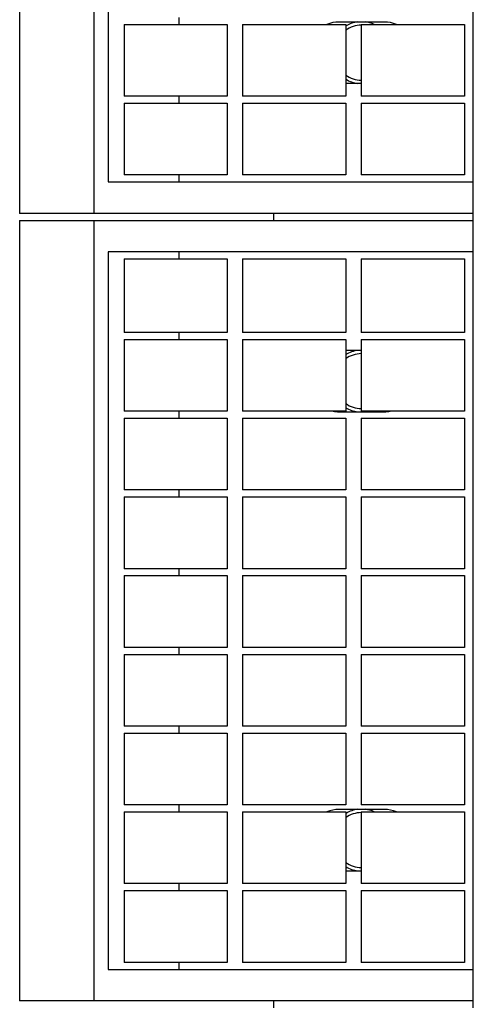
# Model space of a CAD drawing. Header units: inches. Extents: x 0 to 88, y 0 to 68.
# Tile 3 of 6: x 25.4 to 27.3, y 49 to 53.2. Entities that reach past the tile are written whole.
import ezdxf

# ---------------------------------------------------------------- set-up
doc = ezdxf.new("R2010")
doc.units = ezdxf.units.IN
doc.header["$LTSCALE"] = 4.84
doc.header["$MEASUREMENT"] = 0
for name, color, linetype in [('518353_WW_518353_14_BL4', 7, 'CONTINUOUS'), ('807_1829_10_1_SOLID1_BL54', 7, 'CONTINUOUS'), ('807_1829_11_1_SOLID1_BL47', 7, 'CONTINUOUS'), ('807_1829_12_1_SOLID1_BL45', 7, 'CONTINUOUS'), ('807_1829_12_1_SOLID1_BL75', 7, 'CONTINUOUS'), ('807_1829_13_1_SOLID1_BL55', 7, 'CONTINUOUS'), ('807_1829_14_1_SOLID1_BL53', 7, 'CONTINUOUS'), ('807_1829_15_1_SOLID1_BL64', 7, 'CONTINUOUS'), ('807_1829_16_1_SOLID1_BL42', 7, 'CONTINUOUS'), ('807_1829_16_1_SOLID1_BL72', 7, 'CONTINUOUS'), ('807_1829_17_1_SOLID1_BL58', 7, 'CONTINUOUS'), ('807_1829_18_1_SOLID1_BL68', 7, 'CONTINUOUS'), ('807_1829_19_1_SOLID1_BL65', 7, 'CONTINUOUS'), ('807_1829_1_1_SOLID1_BL49', 7, 'CONTINUOUS'), ('807_1829_1_SOLID1_BL46', 7, 'CONTINUOUS'), ('807_1829_20_1_SOLID1_BL50', 7, 'CONTINUOUS'), ('807_1829_21_1_SOLID1_BL62', 7, 'CONTINUOUS'), ('807_1829_23_1_SOLID1_BL43', 7, 'CONTINUOUS'), ('807_1829_23_1_SOLID1_BL73', 7, 'CONTINUOUS'), ('807_1829_24_1_SOLID1_BL61', 7, 'CONTINUOUS'), ('807_1829_25_1_SOLID1_BL51', 7, 'CONTINUOUS'), ('807_1829_26_1_SOLID1_BL44', 7, 'CONTINUOUS'), ('807_1829_26_1_SOLID1_BL74', 7, 'CONTINUOUS'), ('807_1829_27_1_SOLID1_BL63', 7, 'CONTINUOUS'), ('807_1829_2_1_SOLID1_BL48', 7, 'CONTINUOUS'), ('807_1829_3_1_SOLID1_BL56', 7, 'CONTINUOUS'), ('807_1829_4_1_SOLID1_BL41', 7, 'CONTINUOUS'), ('807_1829_4_1_SOLID1_BL71', 7, 'CONTINUOUS'), ('807_1829_5_1_SOLID1_BL60', 7, 'CONTINUOUS'), ('807_1829_6_1_SOLID1_BL40', 7, 'CONTINUOUS'), ('807_1829_6_1_SOLID1_BL70', 7, 'CONTINUOUS'), ('807_1829_7_1_SOLID1_BL67', 7, 'CONTINUOUS'), ('807_1829_8_1_SOLID1_BL66', 7, 'CONTINUOUS'), ('807_1829_9_1_SOLID1_BL57', 7, 'CONTINUOUS'), ('CUT_EXTRUDE1_1__BL39', 7, 'CONTINUOUS'), ('CUT_EXTRUDE1_1__BL69', 7, 'CONTINUOUS'), ('CUT_EXTRUDE1_2__BL136', 7, 'CONTINUOUS'), ('CUT_EXTRUDE1_3__BL135', 7, 'CONTINUOUS'), ('CUT_EXTRUDE1_3__BL138', 7, 'CONTINUOUS')]:
    doc.layers.add(name, color=color, linetype=linetype)

# ---------------------------------------------------------------- blocks, each defined once
blk = doc.blocks.new('518353_WW_518353_14_BL4', base_point=(45.5836, 42.9853))
at = {"layer": '518353_WW_518353_14_BL4', "color": 7, "linetype": 'CONTINUOUS'}
for p, q in [((26.4652, 52.3762), (26.4652, 52.4062)), ((27.3232, 52.3762), (27.3232, 52.4062)), ((26.4652, 48.9962), (26.4652, 49.0262)), ((27.3232, 48.9962), (27.3232, 49.0262))]:
    blk.add_line(p, q, dxfattribs=at)
for centre, start, end in [((26.8432, 53.0962), 97.0418, 120.4012), ((26.8432, 53.0962), 65.9978, 82.9736), ((26.8432, 53.0962), 238.9289, 262.9736), ((26.8432, 51.6862), 97.0418, 121.0633), ((26.8432, 51.6862), 238.9289, 262.9736), ((26.8432, 51.6862), 277.0418, 283.2809), ((26.8432, 49.7162), 97.0418, 120.4012), ((26.8432, 49.7162), 65.9978, 82.9736), ((26.8432, 49.7162), 238.9289, 262.9736)]:
    blk.add_arc(centre, 0.133, start, end, dxfattribs=at)
blk = doc.blocks.new('CUT_EXTRUDE1_1__BL39', base_point=(41.0136, 39.9443))
at = {"layer": 'CUT_EXTRUDE1_1__BL39', "color": 7, "linetype": 'CONTINUOUS'}
for p, q in [((25.3732, 52.3762), (27.3232, 52.3762)), ((25.3732, 52.3762), (25.3732, 49.0262)), ((25.6932, 49.0262), (25.6932, 52.3762)), ((27.3232, 49.0262), (27.3232, 52.3762)), ((27.3232, 52.2412), (25.7532, 52.2412)), ((25.7532, 52.2412), (25.7532, 49.1612)), ((26.0586, 52.2112), (26.0586, 52.2412)), ((26.0586, 51.8652), (26.0586, 51.8952)), ((26.8417, 51.8177), (26.7747, 51.8177)), ((26.0586, 51.5272), (26.0586, 51.5572)), ((26.7452, 51.5547), (26.9412, 51.5547)), ((26.0586, 51.1892), (26.0586, 51.2192)), ((26.0586, 50.8512), (26.0586, 50.8812)), ((26.0586, 50.5132), (26.0586, 50.5432)), ((26.0586, 50.1752), (26.0586, 50.2052)), ((26.0586, 49.8372), (26.0586, 49.8672)), ((26.9412, 49.8477), (26.7452, 49.8477)), ((26.7747, 49.5847), (26.8417, 49.5847)), ((26.0586, 49.4992), (26.0586, 49.5292)), ((25.7532, 49.1612), (27.3232, 49.1612)), ((26.0586, 49.1612), (26.0586, 49.1912)), ((27.3232, 49.0262), (25.3732, 49.0262))]:
    blk.add_line(p, q, dxfattribs=at)
for centre, start, end in [((26.7452, 51.6862), 259.2286, 270), ((26.9412, 51.6862), 270, 280.6488), ((26.7452, 49.7162), 90, 112.8481), ((26.9412, 49.7162), 67.1508, 90)]:
    blk.add_arc(centre, 0.1315, start, end, dxfattribs=at)
blk = doc.blocks.new('807_1829_6_1_SOLID1_BL40', base_point=(40.3093, 38.6793))
at = {"layer": '807_1829_6_1_SOLID1_BL40', "color": 7, "linetype": 'CONTINUOUS'}
for p, q in [((26.8417, 49.4992), (27.2847, 49.4992)), ((26.8417, 49.4992), (26.8417, 49.1912)), ((27.2847, 49.4992), (27.2847, 49.1912)), ((27.2847, 49.1912), (26.8417, 49.1912))]:
    blk.add_line(p, q, dxfattribs=at)
blk = doc.blocks.new('807_1829_4_1_SOLID1_BL41', base_point=(26.5532, 49.3452))
at = {"layer": '807_1829_4_1_SOLID1_BL41', "color": 7, "linetype": 'CONTINUOUS'}
for p, q in [((26.3317, 49.4992), (26.7747, 49.4992)), ((26.3317, 49.4992), (26.3317, 49.1912)), ((26.7747, 49.4992), (26.7747, 49.1912)), ((26.7747, 49.1912), (26.3317, 49.1912))]:
    blk.add_line(p, q, dxfattribs=at)
blk = doc.blocks.new('807_1829_16_1_SOLID1_BL42', base_point=(26.0432, 49.3452))
at = {"layer": '807_1829_16_1_SOLID1_BL42', "color": 7, "linetype": 'CONTINUOUS'}
for p, q in [((25.8217, 49.4992), (26.2647, 49.4992)), ((25.8217, 49.4992), (25.8217, 49.1912)), ((26.2647, 49.4992), (26.2647, 49.1912)), ((26.2647, 49.1912), (25.8217, 49.1912))]:
    blk.add_line(p, q, dxfattribs=at)
blk = doc.blocks.new('807_1829_23_1_SOLID1_BL43', base_point=(40.4783, 38.8483))
at = {"layer": '807_1829_23_1_SOLID1_BL43', "color": 7, "linetype": 'CONTINUOUS'}
for p, q in [((26.8417, 49.8372), (27.2847, 49.8372)), ((26.8417, 49.8372), (26.8417, 49.5292)), ((27.2847, 49.8372), (27.2847, 49.5292)), ((27.2847, 49.5292), (26.8417, 49.5292))]:
    blk.add_line(p, q, dxfattribs=at)
blk = doc.blocks.new('807_1829_26_1_SOLID1_BL44', base_point=(26.5532, 49.6832))
at = {"layer": '807_1829_26_1_SOLID1_BL44', "color": 7, "linetype": 'CONTINUOUS'}
for p, q in [((26.3317, 49.8372), (26.7747, 49.8372)), ((26.3317, 49.8372), (26.3317, 49.5292)), ((26.7747, 49.8372), (26.7747, 49.5292)), ((26.7747, 49.5292), (26.3317, 49.5292))]:
    blk.add_line(p, q, dxfattribs=at)
blk = doc.blocks.new('807_1829_12_1_SOLID1_BL45', base_point=(26.0432, 49.6832))
at = {"layer": '807_1829_12_1_SOLID1_BL45', "color": 7, "linetype": 'CONTINUOUS'}
for p, q in [((25.8217, 49.8372), (26.2647, 49.8372)), ((25.8217, 49.8372), (25.8217, 49.5292)), ((26.2647, 49.8372), (26.2647, 49.5292)), ((26.2647, 49.5292), (25.8217, 49.5292))]:
    blk.add_line(p, q, dxfattribs=at)
blk = doc.blocks.new('807_1829_1_SOLID1_BL46', base_point=(40.6473, 39.0173))
at = {"layer": '807_1829_1_SOLID1_BL46', "color": 7, "linetype": 'CONTINUOUS'}
for p, q in [((26.8417, 50.1752), (27.2847, 50.1752)), ((26.8417, 50.1752), (26.8417, 49.8672)), ((27.2847, 50.1752), (27.2847, 49.8672)), ((27.2847, 49.8672), (26.8417, 49.8672))]:
    blk.add_line(p, q, dxfattribs=at)
blk = doc.blocks.new('807_1829_11_1_SOLID1_BL47', base_point=(26.5532, 50.0212))
at = {"layer": '807_1829_11_1_SOLID1_BL47', "color": 7, "linetype": 'CONTINUOUS'}
for p, q in [((26.3317, 50.1752), (26.7747, 50.1752)), ((26.3317, 50.1752), (26.3317, 49.8672)), ((26.7747, 50.1752), (26.7747, 49.8672)), ((26.7747, 49.8672), (26.3317, 49.8672))]:
    blk.add_line(p, q, dxfattribs=at)
blk = doc.blocks.new('807_1829_2_1_SOLID1_BL48', base_point=(26.0432, 50.0212))
at = {"layer": '807_1829_2_1_SOLID1_BL48', "color": 7, "linetype": 'CONTINUOUS'}
for p, q in [((25.8217, 50.1752), (26.2647, 50.1752)), ((25.8217, 50.1752), (25.8217, 49.8672)), ((26.2647, 50.1752), (26.2647, 49.8672)), ((26.2647, 49.8672), (25.8217, 49.8672))]:
    blk.add_line(p, q, dxfattribs=at)
blk = doc.blocks.new('807_1829_1_1_SOLID1_BL49', base_point=(40.8163, 39.1863))
at = {"layer": '807_1829_1_1_SOLID1_BL49', "color": 7, "linetype": 'CONTINUOUS'}
for p, q in [((26.8417, 50.5132), (27.2847, 50.5132)), ((26.8417, 50.5132), (26.8417, 50.2052)), ((27.2847, 50.5132), (27.2847, 50.2052)), ((27.2847, 50.2052), (26.8417, 50.2052))]:
    blk.add_line(p, q, dxfattribs=at)
blk = doc.blocks.new('807_1829_20_1_SOLID1_BL50', base_point=(26.5532, 50.3592))
at = {"layer": '807_1829_20_1_SOLID1_BL50', "color": 7, "linetype": 'CONTINUOUS'}
for p, q in [((26.3317, 50.5132), (26.7747, 50.5132)), ((26.3317, 50.5132), (26.3317, 50.2052)), ((26.7747, 50.5132), (26.7747, 50.2052)), ((26.7747, 50.2052), (26.3317, 50.2052))]:
    blk.add_line(p, q, dxfattribs=at)
blk = doc.blocks.new('807_1829_25_1_SOLID1_BL51', base_point=(26.0432, 50.3592))
at = {"layer": '807_1829_25_1_SOLID1_BL51', "color": 7, "linetype": 'CONTINUOUS'}
for p, q in [((25.8217, 50.5132), (26.2647, 50.5132)), ((25.8217, 50.5132), (25.8217, 50.2052)), ((26.2647, 50.5132), (26.2647, 50.2052)), ((26.2647, 50.2052), (25.8217, 50.2052))]:
    blk.add_line(p, q, dxfattribs=at)
blk = doc.blocks.new('807_1829_14_1_SOLID1_BL53', base_point=(40.9853, 39.3553))
at = {"layer": '807_1829_14_1_SOLID1_BL53', "color": 7, "linetype": 'CONTINUOUS'}
for p, q in [((26.8417, 50.8512), (27.2847, 50.8512)), ((26.8417, 50.8512), (26.8417, 50.5432)), ((27.2847, 50.8512), (27.2847, 50.5432)), ((27.2847, 50.5432), (26.8417, 50.5432))]:
    blk.add_line(p, q, dxfattribs=at)
blk = doc.blocks.new('807_1829_10_1_SOLID1_BL54', base_point=(26.5532, 50.6972))
at = {"layer": '807_1829_10_1_SOLID1_BL54', "color": 7, "linetype": 'CONTINUOUS'}
for p, q in [((26.3317, 50.8512), (26.7747, 50.8512)), ((26.3317, 50.8512), (26.3317, 50.5432)), ((26.7747, 50.8512), (26.7747, 50.5432)), ((26.7747, 50.5432), (26.3317, 50.5432))]:
    blk.add_line(p, q, dxfattribs=at)
blk = doc.blocks.new('807_1829_13_1_SOLID1_BL55', base_point=(26.0432, 50.6972))
at = {"layer": '807_1829_13_1_SOLID1_BL55', "color": 7, "linetype": 'CONTINUOUS'}
for p, q in [((25.8217, 50.8512), (26.2647, 50.8512)), ((25.8217, 50.8512), (25.8217, 50.5432)), ((26.2647, 50.8512), (26.2647, 50.5432)), ((26.2647, 50.5432), (25.8217, 50.5432))]:
    blk.add_line(p, q, dxfattribs=at)
blk = doc.blocks.new('807_1829_3_1_SOLID1_BL56', base_point=(41.1543, 39.5243))
at = {"layer": '807_1829_3_1_SOLID1_BL56', "color": 7, "linetype": 'CONTINUOUS'}
for p, q in [((26.8417, 51.1892), (27.2847, 51.1892)), ((26.8417, 51.1892), (26.8417, 50.8812)), ((27.2847, 51.1892), (27.2847, 50.8812)), ((27.2847, 50.8812), (26.8417, 50.8812))]:
    blk.add_line(p, q, dxfattribs=at)
blk = doc.blocks.new('807_1829_9_1_SOLID1_BL57', base_point=(26.5532, 51.0352))
at = {"layer": '807_1829_9_1_SOLID1_BL57', "color": 7, "linetype": 'CONTINUOUS'}
for p, q in [((26.3317, 51.1892), (26.7747, 51.1892)), ((26.3317, 51.1892), (26.3317, 50.8812)), ((26.7747, 51.1892), (26.7747, 50.8812)), ((26.7747, 50.8812), (26.3317, 50.8812))]:
    blk.add_line(p, q, dxfattribs=at)
blk = doc.blocks.new('807_1829_17_1_SOLID1_BL58', base_point=(26.0432, 51.0352))
at = {"layer": '807_1829_17_1_SOLID1_BL58', "color": 7, "linetype": 'CONTINUOUS'}
for p, q in [((25.8217, 51.1892), (26.2647, 51.1892)), ((25.8217, 51.1892), (25.8217, 50.8812)), ((26.2647, 51.1892), (26.2647, 50.8812)), ((26.2647, 50.8812), (25.8217, 50.8812))]:
    blk.add_line(p, q, dxfattribs=at)
blk = doc.blocks.new('807_1829_5_1_SOLID1_BL60', base_point=(41.3233, 39.6933))
at = {"layer": '807_1829_5_1_SOLID1_BL60', "color": 7, "linetype": 'CONTINUOUS'}
for p, q in [((26.8417, 51.5272), (27.2847, 51.5272)), ((26.8417, 51.5272), (26.8417, 51.2192)), ((27.2847, 51.5272), (27.2847, 51.2192)), ((27.2847, 51.2192), (26.8417, 51.2192))]:
    blk.add_line(p, q, dxfattribs=at)
blk = doc.blocks.new('807_1829_24_1_SOLID1_BL61', base_point=(26.5532, 51.3732))
at = {"layer": '807_1829_24_1_SOLID1_BL61', "color": 7, "linetype": 'CONTINUOUS'}
for p, q in [((26.3317, 51.5272), (26.7747, 51.5272)), ((26.3317, 51.5272), (26.3317, 51.2192)), ((26.7747, 51.5272), (26.7747, 51.2192)), ((26.7747, 51.2192), (26.3317, 51.2192))]:
    blk.add_line(p, q, dxfattribs=at)
blk = doc.blocks.new('807_1829_21_1_SOLID1_BL62', base_point=(26.0432, 51.3732))
at = {"layer": '807_1829_21_1_SOLID1_BL62', "color": 7, "linetype": 'CONTINUOUS'}
for p, q in [((25.8217, 51.5272), (26.2647, 51.5272)), ((25.8217, 51.5272), (25.8217, 51.2192)), ((26.2647, 51.5272), (26.2647, 51.2192)), ((26.2647, 51.2192), (25.8217, 51.2192))]:
    blk.add_line(p, q, dxfattribs=at)
blk = doc.blocks.new('807_1829_27_1_SOLID1_BL63', base_point=(41.4923, 39.8623))
at = {"layer": '807_1829_27_1_SOLID1_BL63', "color": 7, "linetype": 'CONTINUOUS'}
for p, q in [((26.8417, 51.8652), (27.2847, 51.8652)), ((26.8417, 51.8652), (26.8417, 51.5572)), ((27.2847, 51.8652), (27.2847, 51.5572)), ((27.2847, 51.5572), (26.8417, 51.5572))]:
    blk.add_line(p, q, dxfattribs=at)
blk = doc.blocks.new('807_1829_15_1_SOLID1_BL64', base_point=(26.5532, 51.7112))
at = {"layer": '807_1829_15_1_SOLID1_BL64', "color": 7, "linetype": 'CONTINUOUS'}
for p, q in [((26.3317, 51.8652), (26.7747, 51.8652)), ((26.3317, 51.8652), (26.3317, 51.5572)), ((26.7747, 51.8652), (26.7747, 51.5572)), ((26.7747, 51.5572), (26.3317, 51.5572))]:
    blk.add_line(p, q, dxfattribs=at)
blk = doc.blocks.new('807_1829_19_1_SOLID1_BL65', base_point=(26.0432, 51.7112))
at = {"layer": '807_1829_19_1_SOLID1_BL65', "color": 7, "linetype": 'CONTINUOUS'}
for p, q in [((25.8217, 51.8652), (26.2647, 51.8652)), ((25.8217, 51.8652), (25.8217, 51.5572)), ((26.2647, 51.8652), (26.2647, 51.5572)), ((26.2647, 51.5572), (25.8217, 51.5572))]:
    blk.add_line(p, q, dxfattribs=at)
blk = doc.blocks.new('807_1829_8_1_SOLID1_BL66', base_point=(41.6653, 40.0353))
at = {"layer": '807_1829_8_1_SOLID1_BL66', "color": 7, "linetype": 'CONTINUOUS'}
for p, q in [((26.8417, 52.2112), (27.2847, 52.2112)), ((26.8417, 52.2112), (26.8417, 51.8952)), ((27.2847, 52.2112), (27.2847, 51.8952)), ((27.2847, 51.8952), (26.8417, 51.8952))]:
    blk.add_line(p, q, dxfattribs=at)
blk = doc.blocks.new('807_1829_7_1_SOLID1_BL67', base_point=(26.5532, 52.0532))
at = {"layer": '807_1829_7_1_SOLID1_BL67', "color": 7, "linetype": 'CONTINUOUS'}
for p, q in [((26.3317, 52.2112), (26.7747, 52.2112)), ((26.3317, 52.2112), (26.3317, 51.8952)), ((26.7747, 52.2112), (26.7747, 51.8952)), ((26.7747, 51.8952), (26.3317, 51.8952))]:
    blk.add_line(p, q, dxfattribs=at)
blk = doc.blocks.new('807_1829_18_1_SOLID1_BL68', base_point=(26.0432, 52.0532))
at = {"layer": '807_1829_18_1_SOLID1_BL68', "color": 7, "linetype": 'CONTINUOUS'}
for p, q in [((25.8217, 52.2112), (26.2647, 52.2112)), ((25.8217, 52.2112), (25.8217, 51.8952)), ((26.2647, 52.2112), (26.2647, 51.8952)), ((26.2647, 51.8952), (25.8217, 51.8952))]:
    blk.add_line(p, q, dxfattribs=at)
blk = doc.blocks.new('CUT_EXTRUDE1_1__BL69', base_point=(42.7036, 41.6343))
at = {"layer": 'CUT_EXTRUDE1_1__BL69', "color": 7, "linetype": 'CONTINUOUS'}
for p, q in [((25.3732, 55.7562), (25.3732, 52.4062)), ((25.6932, 52.4062), (25.6932, 55.7562)), ((27.3232, 52.4062), (27.3232, 55.7562)), ((25.7532, 55.6212), (25.7532, 52.5412)), ((26.0586, 53.2172), (26.0586, 53.2472)), ((26.9412, 53.2277), (26.7452, 53.2277)), ((26.7747, 52.9647), (26.8417, 52.9647)), ((26.0586, 52.8792), (26.0586, 52.9092)), ((25.7532, 52.5412), (27.3232, 52.5412)), ((26.0586, 52.5412), (26.0586, 52.5712)), ((27.3232, 52.4062), (25.3732, 52.4062))]:
    blk.add_line(p, q, dxfattribs=at)
for centre, start, end in [((26.7452, 53.0962), 90, 112.8481), ((26.9412, 53.0962), 67.1508, 90)]:
    blk.add_arc(centre, 0.1315, start, end, dxfattribs=at)
blk = doc.blocks.new('807_1829_6_1_SOLID1_BL70', base_point=(41.9993, 40.3693))
at = {"layer": '807_1829_6_1_SOLID1_BL70', "color": 7, "linetype": 'CONTINUOUS'}
for p, q in [((26.8417, 52.8792), (27.2847, 52.8792)), ((26.8417, 52.8792), (26.8417, 52.5712)), ((27.2847, 52.8792), (27.2847, 52.5712)), ((27.2847, 52.5712), (26.8417, 52.5712))]:
    blk.add_line(p, q, dxfattribs=at)
blk = doc.blocks.new('807_1829_4_1_SOLID1_BL71', base_point=(26.5532, 52.7252))
at = {"layer": '807_1829_4_1_SOLID1_BL71', "color": 7, "linetype": 'CONTINUOUS'}
for p, q in [((26.3317, 52.8792), (26.7747, 52.8792)), ((26.3317, 52.8792), (26.3317, 52.5712)), ((26.7747, 52.8792), (26.7747, 52.5712)), ((26.7747, 52.5712), (26.3317, 52.5712))]:
    blk.add_line(p, q, dxfattribs=at)
blk = doc.blocks.new('807_1829_16_1_SOLID1_BL72', base_point=(26.0432, 52.7252))
at = {"layer": '807_1829_16_1_SOLID1_BL72', "color": 7, "linetype": 'CONTINUOUS'}
for p, q in [((25.8217, 52.8792), (26.2647, 52.8792)), ((25.8217, 52.8792), (25.8217, 52.5712)), ((26.2647, 52.8792), (26.2647, 52.5712)), ((26.2647, 52.5712), (25.8217, 52.5712))]:
    blk.add_line(p, q, dxfattribs=at)
blk = doc.blocks.new('807_1829_23_1_SOLID1_BL73', base_point=(42.1683, 40.5383))
at = {"layer": '807_1829_23_1_SOLID1_BL73', "color": 7, "linetype": 'CONTINUOUS'}
for p, q in [((26.8417, 53.2172), (27.2847, 53.2172)), ((26.8417, 53.2172), (26.8417, 52.9092)), ((27.2847, 53.2172), (27.2847, 52.9092)), ((27.2847, 52.9092), (26.8417, 52.9092))]:
    blk.add_line(p, q, dxfattribs=at)
blk = doc.blocks.new('807_1829_26_1_SOLID1_BL74', base_point=(26.5532, 53.0632))
at = {"layer": '807_1829_26_1_SOLID1_BL74', "color": 7, "linetype": 'CONTINUOUS'}
for p, q in [((26.3317, 53.2172), (26.7747, 53.2172)), ((26.3317, 53.2172), (26.3317, 52.9092)), ((26.7747, 53.2172), (26.7747, 52.9092)), ((26.7747, 52.9092), (26.3317, 52.9092))]:
    blk.add_line(p, q, dxfattribs=at)
blk = doc.blocks.new('807_1829_12_1_SOLID1_BL75', base_point=(26.0432, 53.0632))
at = {"layer": '807_1829_12_1_SOLID1_BL75', "color": 7, "linetype": 'CONTINUOUS'}
for p, q in [((25.8217, 53.2172), (26.2647, 53.2172)), ((25.8217, 53.2172), (25.8217, 52.9092)), ((26.2647, 53.2172), (26.2647, 52.9092)), ((26.2647, 52.9092), (25.8217, 52.9092))]:
    blk.add_line(p, q, dxfattribs=at)
blk = doc.blocks.new('CUT_EXTRUDE1_3__BL135', base_point=(26.8089, 49.7162))
at = {"layer": 'CUT_EXTRUDE1_3__BL135', "color": 7, "linetype": 'CONTINUOUS'}
for start, end in [(90.7268, 125.5039), (234.4957, 269.274)]:
    blk.add_arc((26.8432, 49.7162), 0.118, start, end, dxfattribs=at)
blk = doc.blocks.new('CUT_EXTRUDE1_2__BL136', base_point=(26.8089, 51.6862))
at = {"layer": 'CUT_EXTRUDE1_2__BL136', "color": 7, "linetype": 'CONTINUOUS'}
for start, end in [(90.7268, 125.5039), (234.4957, 269.274)]:
    blk.add_arc((26.8432, 51.6862), 0.118, start, end, dxfattribs=at)
blk = doc.blocks.new('CUT_EXTRUDE1_3__BL138', base_point=(26.8089, 53.0962))
at = {"layer": 'CUT_EXTRUDE1_3__BL138', "color": 7, "linetype": 'CONTINUOUS'}
for start, end in [(90.7268, 125.5039), (234.4957, 269.274)]:
    blk.add_arc((26.8432, 53.0962), 0.118, start, end, dxfattribs=at)

msp = doc.modelspace()

# ---------------------------------------------------------------- block references
at = {"layer": '518353_WW_518353_14_BL4'}
msp.add_blockref('518353_WW_518353_14_BL4', (45.5836, 42.9853), dxfattribs=at)
at = {"layer": '807_1829_10_1_SOLID1_BL54'}
msp.add_blockref('807_1829_10_1_SOLID1_BL54', (26.5532, 50.6972), dxfattribs=at)
at = {"layer": '807_1829_11_1_SOLID1_BL47'}
msp.add_blockref('807_1829_11_1_SOLID1_BL47', (26.5532, 50.0212), dxfattribs=at)
at = {"layer": '807_1829_12_1_SOLID1_BL45'}
msp.add_blockref('807_1829_12_1_SOLID1_BL45', (26.0432, 49.6832), dxfattribs=at)
at = {"layer": '807_1829_12_1_SOLID1_BL75'}
msp.add_blockref('807_1829_12_1_SOLID1_BL75', (26.0432, 53.0632), dxfattribs=at)
at = {"layer": '807_1829_13_1_SOLID1_BL55'}
msp.add_blockref('807_1829_13_1_SOLID1_BL55', (26.0432, 50.6972), dxfattribs=at)
at = {"layer": '807_1829_14_1_SOLID1_BL53'}
msp.add_blockref('807_1829_14_1_SOLID1_BL53', (40.9853, 39.3553), dxfattribs=at)
at = {"layer": '807_1829_15_1_SOLID1_BL64'}
msp.add_blockref('807_1829_15_1_SOLID1_BL64', (26.5532, 51.7112), dxfattribs=at)
at = {"layer": '807_1829_16_1_SOLID1_BL42'}
msp.add_blockref('807_1829_16_1_SOLID1_BL42', (26.0432, 49.3452), dxfattribs=at)
at = {"layer": '807_1829_16_1_SOLID1_BL72'}
msp.add_blockref('807_1829_16_1_SOLID1_BL72', (26.0432, 52.7252), dxfattribs=at)
at = {"layer": '807_1829_17_1_SOLID1_BL58'}
msp.add_blockref('807_1829_17_1_SOLID1_BL58', (26.0432, 51.0352), dxfattribs=at)
at = {"layer": '807_1829_18_1_SOLID1_BL68'}
msp.add_blockref('807_1829_18_1_SOLID1_BL68', (26.0432, 52.0532), dxfattribs=at)
at = {"layer": '807_1829_19_1_SOLID1_BL65'}
msp.add_blockref('807_1829_19_1_SOLID1_BL65', (26.0432, 51.7112), dxfattribs=at)
at = {"layer": '807_1829_1_1_SOLID1_BL49'}
msp.add_blockref('807_1829_1_1_SOLID1_BL49', (40.8163, 39.1863), dxfattribs=at)
at = {"layer": '807_1829_1_SOLID1_BL46'}
msp.add_blockref('807_1829_1_SOLID1_BL46', (40.6473, 39.0173), dxfattribs=at)
at = {"layer": '807_1829_20_1_SOLID1_BL50'}
msp.add_blockref('807_1829_20_1_SOLID1_BL50', (26.5532, 50.3592), dxfattribs=at)
at = {"layer": '807_1829_21_1_SOLID1_BL62'}
msp.add_blockref('807_1829_21_1_SOLID1_BL62', (26.0432, 51.3732), dxfattribs=at)
at = {"layer": '807_1829_23_1_SOLID1_BL43'}
msp.add_blockref('807_1829_23_1_SOLID1_BL43', (40.4783, 38.8483), dxfattribs=at)
at = {"layer": '807_1829_23_1_SOLID1_BL73'}
msp.add_blockref('807_1829_23_1_SOLID1_BL73', (42.1683, 40.5383), dxfattribs=at)
at = {"layer": '807_1829_24_1_SOLID1_BL61'}
msp.add_blockref('807_1829_24_1_SOLID1_BL61', (26.5532, 51.3732), dxfattribs=at)
at = {"layer": '807_1829_25_1_SOLID1_BL51'}
msp.add_blockref('807_1829_25_1_SOLID1_BL51', (26.0432, 50.3592), dxfattribs=at)
at = {"layer": '807_1829_26_1_SOLID1_BL44'}
msp.add_blockref('807_1829_26_1_SOLID1_BL44', (26.5532, 49.6832), dxfattribs=at)
at = {"layer": '807_1829_26_1_SOLID1_BL74'}
msp.add_blockref('807_1829_26_1_SOLID1_BL74', (26.5532, 53.0632), dxfattribs=at)
at = {"layer": '807_1829_27_1_SOLID1_BL63'}
msp.add_blockref('807_1829_27_1_SOLID1_BL63', (41.4923, 39.8623), dxfattribs=at)
at = {"layer": '807_1829_2_1_SOLID1_BL48'}
msp.add_blockref('807_1829_2_1_SOLID1_BL48', (26.0432, 50.0212), dxfattribs=at)
at = {"layer": '807_1829_3_1_SOLID1_BL56'}
msp.add_blockref('807_1829_3_1_SOLID1_BL56', (41.1543, 39.5243), dxfattribs=at)
at = {"layer": '807_1829_4_1_SOLID1_BL41'}
msp.add_blockref('807_1829_4_1_SOLID1_BL41', (26.5532, 49.3452), dxfattribs=at)
at = {"layer": '807_1829_4_1_SOLID1_BL71'}
msp.add_blockref('807_1829_4_1_SOLID1_BL71', (26.5532, 52.7252), dxfattribs=at)
at = {"layer": '807_1829_5_1_SOLID1_BL60'}
msp.add_blockref('807_1829_5_1_SOLID1_BL60', (41.3233, 39.6933), dxfattribs=at)
at = {"layer": '807_1829_6_1_SOLID1_BL40'}
msp.add_blockref('807_1829_6_1_SOLID1_BL40', (40.3093, 38.6793), dxfattribs=at)
at = {"layer": '807_1829_6_1_SOLID1_BL70'}
msp.add_blockref('807_1829_6_1_SOLID1_BL70', (41.9993, 40.3693), dxfattribs=at)
at = {"layer": '807_1829_7_1_SOLID1_BL67'}
msp.add_blockref('807_1829_7_1_SOLID1_BL67', (26.5532, 52.0532), dxfattribs=at)
at = {"layer": '807_1829_8_1_SOLID1_BL66'}
msp.add_blockref('807_1829_8_1_SOLID1_BL66', (41.6653, 40.0353), dxfattribs=at)
at = {"layer": '807_1829_9_1_SOLID1_BL57'}
msp.add_blockref('807_1829_9_1_SOLID1_BL57', (26.5532, 51.0352), dxfattribs=at)
at = {"layer": 'CUT_EXTRUDE1_1__BL39'}
msp.add_blockref('CUT_EXTRUDE1_1__BL39', (41.0136, 39.9443), dxfattribs=at)
at = {"layer": 'CUT_EXTRUDE1_1__BL69'}
msp.add_blockref('CUT_EXTRUDE1_1__BL69', (42.7036, 41.6343), dxfattribs=at)
at = {"layer": 'CUT_EXTRUDE1_2__BL136'}
msp.add_blockref('CUT_EXTRUDE1_2__BL136', (26.8089, 51.6862), dxfattribs=at)
at = {"layer": 'CUT_EXTRUDE1_3__BL135'}
msp.add_blockref('CUT_EXTRUDE1_3__BL135', (26.8089, 49.7162), dxfattribs=at)
at = {"layer": 'CUT_EXTRUDE1_3__BL138'}
msp.add_blockref('CUT_EXTRUDE1_3__BL138', (26.8089, 53.0962), dxfattribs=at)

doc.saveas('drawing.dxf')
